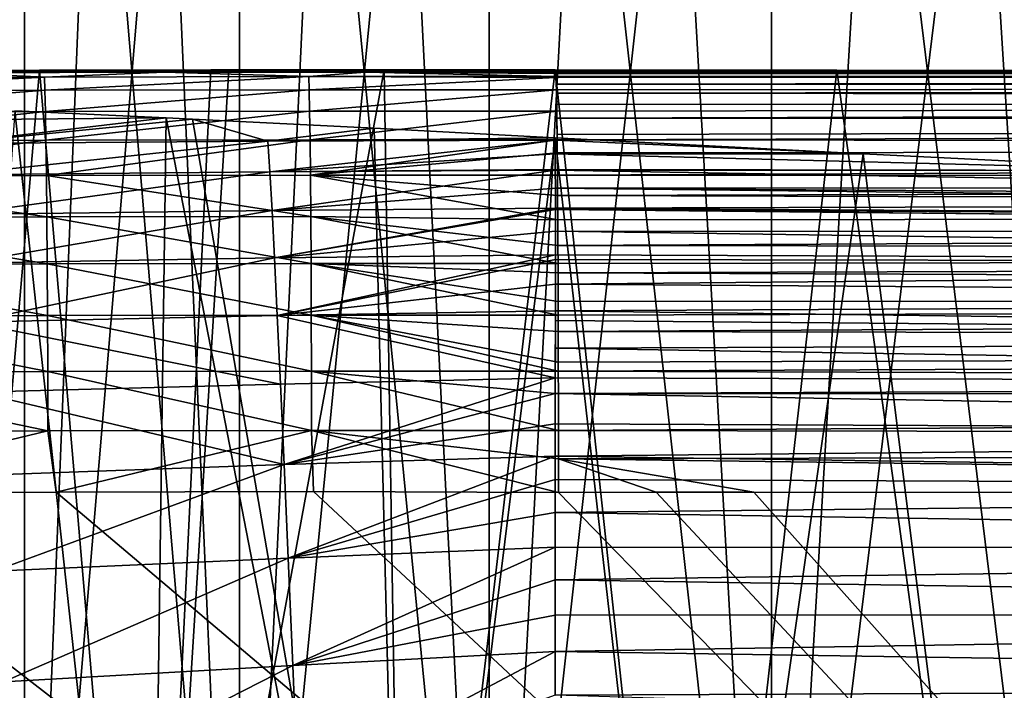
# Model space of a CAD drawing. Header units: metres. Extents: x -104 to 104, y -68 to 90.
# Tile 40 of 256: x -86.58 to -84.27, y 66.63 to 68.21. Entities that reach past the tile are written whole.
import ezdxf

# ---------------------------------------------------------------- set-up
doc = ezdxf.new("R2010")
doc.units = ezdxf.units.M
doc.layers.add('solid_FIT-BATH-153_SW0002', color=7, linetype='CONTINUOUS')

msp = doc.modelspace()

# ---------------------------------------------------------------- linework, layer by layer
at = {"layer": 'solid_FIT-BATH-153_SW0002'}
for points in [[(-86.57048, 65.086777, 5.014763), (-86.79129, 71.086777, 4.544438), (-86.990219, 71.086777, 4.064219)], [(-86.990219, 65.086777, 4.064219), (-86.57048, 65.086777, 5.014763), (-86.990219, 71.086777, 4.064219)], [(-86.990219, 65.086777, -4.064219), (-86.79129, 71.086777, -4.544438), (-86.57048, 71.086777, -5.014763)], [(-86.57048, 65.086777, -5.014763), (-86.990219, 65.086777, -4.064219), (-86.57048, 71.086777, -5.014763)], [(-86.57048, 65.086777, 5.014763), (-86.57048, 71.086777, 5.014763), (-86.79129, 71.086777, 4.544438)], [(-86.065002, 65.086777, 5.922271), (-86.328232, 71.086777, 5.474343), (-86.57048, 71.086777, 5.014763)], [(-86.57048, 65.086777, 5.014763), (-86.065002, 65.086777, 5.922271), (-86.57048, 71.086777, 5.014763)], [(-86.57048, 65.086777, -5.014763), (-86.57048, 71.086777, -5.014763), (-86.328232, 71.086777, -5.474343)], [(-86.57048, 65.086777, -5.014763), (-86.328232, 71.086777, -5.474343), (-86.065002, 71.086777, -5.922271)], [(-86.065002, 65.086777, -5.922271), (-86.57048, 65.086777, -5.014763), (-86.065002, 71.086777, -5.922271)], [(-86.065002, 65.086777, 5.922271), (-86.065002, 71.086777, 5.922271), (-86.328232, 71.086777, 5.474343)], [(-85.477913, 65.086777, 6.779351), (-85.781387, 71.086777, 6.357548), (-86.065002, 71.086777, 5.922271)], [(-86.065002, 65.086777, 5.922271), (-85.477913, 65.086777, 6.779351), (-86.065002, 71.086777, 5.922271)], [(-86.065002, 65.086777, -5.922271), (-86.065002, 71.086777, -5.922271), (-85.781387, 71.086777, -6.357548)], [(-86.065002, 65.086777, -5.922271), (-85.781387, 71.086777, -6.357548), (-85.477913, 71.086777, -6.779351)], [(-85.477913, 65.086777, -6.779351), (-86.065002, 65.086777, -5.922271), (-85.477913, 71.086777, -6.779351)], [(-85.477913, 65.086777, 6.779351), (-85.477913, 71.086777, 6.779351), (-85.781387, 71.086777, 6.357548)], [(-84.813721, 65.086777, 7.579221), (-85.155113, 71.086777, 7.186897), (-85.477913, 71.086777, 6.779351)], [(-85.477913, 65.086777, 6.779351), (-84.813721, 65.086777, 7.579221), (-85.477913, 71.086777, 6.779351)], [(-85.477913, 65.086777, -6.779351), (-85.477913, 71.086777, -6.779351), (-85.155113, 71.086777, -7.186897)], [(-85.477913, 65.086777, -6.779351), (-85.155113, 71.086777, -7.186897), (-84.813721, 71.086777, -7.579221)], [(-84.813721, 65.086777, -7.579221), (-85.477913, 65.086777, -6.779351), (-84.813721, 71.086777, -7.579221)], [(-84.813721, 65.086777, 7.579221), (-84.813721, 71.086777, 7.579221), (-85.155113, 71.086777, 7.186897)], [(-84.078896, 65.086777, 8.314012), (-84.454666, 71.086777, 7.955236), (-84.813721, 71.086777, 7.579221)], [(-84.813721, 65.086777, 7.579221), (-84.078896, 65.086777, 8.314012), (-84.813721, 71.086777, 7.579221)], [(-84.813721, 65.086777, -7.579221), (-84.813721, 71.086777, -7.579221), (-84.454666, 71.086777, -7.955236)], [(-84.813721, 65.086777, -7.579221), (-84.454666, 71.086777, -7.955236), (-84.078896, 71.086777, -8.314012)], [(-84.078896, 65.086777, -8.314012), (-84.813721, 65.086777, -7.579221), (-84.078896, 71.086777, -8.314012)], [(-84.078896, 65.086777, 8.314012), (-84.078896, 71.086777, 8.314012), (-84.454666, 71.086777, 7.955236)], [(-86.877541, 68.090385, 6.350169), (-86.535072, 68.092133, 5.616707), (-86.919449, 68.090263, 4.866731)], [(-86.79422, 65.086777, 5.126136), (-86.919449, 68.090263, 4.866731), (-86.535072, 68.092133, 5.616707)], [(-86.877541, 68.090385, 6.350169), (-86.090088, 68.09285, 6.34667), (-86.132484, 68.092842, 6.282137)], [(-86.80851, 68.089439, 8.545747), (-86.090088, 68.09285, 6.34667), (-86.877541, 68.090385, 6.350169)], [(-86.877541, 68.090385, 6.350169), (-86.132484, 68.092842, 6.282137), (-86.535072, 68.092133, 5.616707)], [(-86.80851, 68.089439, 8.545747), (-86.021629, 68.091423, 8.53946), (-86.090088, 68.09285, 6.34667)], [(-86.02327, 68.089607, 10.842727), (-86.021629, 68.091423, 8.53946), (-86.80851, 68.089439, 8.545747)], [(-86.277618, 65.086777, 6.053692), (-86.79422, 65.086777, 5.126136), (-86.535072, 68.092133, 5.616707)], [(-86.277618, 65.086777, 6.053692), (-86.535072, 68.092133, 5.616707), (-86.132484, 68.092842, 6.282137)], [(-86.277618, 65.086777, 6.053692), (-86.132484, 68.092842, 6.282137), (-86.090088, 68.09285, 6.34667)], [(-86.277618, 65.086777, 6.053692), (-86.090088, 68.09285, 6.34667), (-85.724365, 68.09285, 6.867396)], [(-85.677025, 65.086777, 6.930521), (-86.277618, 65.086777, 6.053692), (-85.724365, 68.09285, 6.867396)], [(-86.021629, 68.091423, 8.53946), (-85.724365, 68.09285, 6.867396), (-86.090088, 68.09285, 6.34667)], [(-85.321831, 68.090385, 10.840829), (-86.021629, 68.091423, 8.53946), (-86.02327, 68.089607, 10.842727)], [(-85.321831, 68.090149, 11.210113), (-85.321831, 68.090385, 10.840829), (-86.02327, 68.089607, 10.842727)], [(-85.321831, 68.090149, 11.210113), (-86.02327, 68.089607, 10.842727), (-85.321831, 68.089523, 12.210447)], [(-86.021629, 68.091423, 8.53946), (-85.321831, 68.091835, 8.538942), (-85.724365, 68.09285, 6.867396)], [(-85.321831, 68.091125, 9.679651), (-85.321831, 68.091835, 8.538942), (-86.021629, 68.091423, 8.53946)], [(-85.321831, 68.091125, 9.679651), (-86.021629, 68.091423, 8.53946), (-85.321831, 68.090385, 10.840829)], [(-85.321831, 68.091835, 8.538942), (-85.321983, 68.092697, 7.377169), (-85.724365, 68.09285, 6.867396)], [(-85.677025, 65.086777, 6.930521), (-85.724365, 68.09285, 6.867396), (-85.321983, 68.092697, 7.377169)], [(-84.998337, 65.086777, 7.747693), (-85.677025, 65.086777, 6.930521), (-85.321983, 68.092697, 7.377169)], [(-84.659851, 68.092003, 8.10351), (-85.321983, 68.092697, 7.377169), (-85.321831, 68.091835, 8.538942)], [(-84.659851, 68.092003, 8.10351), (-84.998337, 65.086777, 7.747693), (-85.321983, 68.092697, 7.377169)], [(-84.659851, 68.092003, 8.10351), (-85.321831, 68.091835, 8.538942), (-83.943855, 68.091446, 8.765785)], [(-83.943855, 68.091446, 8.765785), (-85.321831, 68.091835, 8.538942), (-85.321831, 68.091125, 9.679651)], [(-83.943855, 68.091446, 8.765785), (-85.321831, 68.091125, 9.679651), (-83.178825, 68.091003, 9.361798)], [(-82.366516, 68.090599, 9.891109), (-85.321831, 68.091125, 9.679651), (-85.321831, 68.090385, 10.840829)], [(-83.178825, 68.091003, 9.361798), (-85.321831, 68.091125, 9.679651), (-82.366516, 68.090599, 9.891109)], [(-82.366516, 68.090599, 9.891109), (-85.321831, 68.090385, 10.840829), (-81.508652, 68.090248, 10.351977)], [(-80.608566, 68.089943, 10.741027), (-85.321831, 68.090385, 10.840829), (-85.321831, 68.090149, 11.210113)], [(-81.508652, 68.090248, 10.351977), (-85.321831, 68.090385, 10.840829), (-80.608566, 68.089943, 10.741027)], [(-80.069183, 68.08979, 10.932105), (-85.321831, 68.090149, 11.210113), (-85.321831, 68.089523, 12.210447)], [(-80.608566, 68.089943, 10.741027), (-85.321831, 68.090149, 11.210113), (-80.069183, 68.08979, 10.932105)], [(-84.659851, 68.092003, 8.10351), (-84.247673, 65.086777, 8.498353), (-84.998337, 65.086777, 7.747693)], [(-84.659851, 68.092003, 8.10351), (-83.943855, 68.091446, 8.765785), (-84.247673, 65.086777, 8.498353)], [(-86.736046, 68.085777, 15.364015), (-87.18174, 68.073051, 15.510531), (-86.52356, 68.075737, 15.506267)], [(-86.52356, 68.075737, 15.506267), (-87.18174, 68.073051, 15.510531), (-87.180458, 68.041992, 15.650715)], [(-86.52356, 68.075737, 15.506267), (-87.180458, 68.041992, 15.650715), (-86.522392, 68.044655, 15.646461)], [(-86.024635, 68.088074, 13.251444), (-86.816536, 68.086327, 13.254406), (-86.241432, 68.086967, 15.361603)], [(-86.812897, 68.087761, 10.847461), (-86.816536, 68.086327, 13.254406), (-86.024635, 68.088074, 13.251444)], [(-86.816536, 68.086327, 13.254406), (-86.736046, 68.085777, 15.364015), (-86.241432, 68.086967, 15.361603)], [(-86.02327, 68.089607, 10.842727), (-86.80851, 68.089439, 8.545747), (-86.812897, 68.087761, 10.847461)], [(-86.02327, 68.089607, 10.842727), (-86.812897, 68.087761, 10.847461), (-86.024635, 68.088074, 13.251444)], [(-86.241432, 68.086967, 15.361603), (-86.736046, 68.085777, 15.364015), (-86.52356, 68.075737, 15.506267)], [(-86.241432, 68.086967, 15.361603), (-86.52356, 68.075737, 15.506267), (-85.901947, 68.076622, 15.502281)], [(-85.901947, 68.076622, 15.502281), (-86.52356, 68.075737, 15.506267), (-86.522392, 68.044655, 15.646461)], [(-85.901947, 68.076622, 15.502281), (-86.522392, 68.044655, 15.646461), (-85.900871, 68.045532, 15.642488)], [(-86.024635, 68.088074, 13.251444), (-86.241432, 68.086967, 15.361603), (-85.769379, 68.087357, 15.359409)], [(-85.769379, 68.087357, 15.359409), (-86.241432, 68.086967, 15.361603), (-85.901947, 68.076622, 15.502281)], [(-86.02327, 68.089607, 10.842727), (-86.024635, 68.088074, 13.251444), (-85.321831, 68.088928, 13.236868)], [(-85.321831, 68.088371, 14.285379), (-85.321831, 68.088928, 13.236868), (-86.024635, 68.088074, 13.251444)], [(-85.321831, 68.088371, 14.285379), (-86.024635, 68.088074, 13.251444), (-85.321678, 68.087395, 15.357778)], [(-86.024635, 68.088074, 13.251444), (-85.769379, 68.087357, 15.359409), (-85.321678, 68.087395, 15.357778)], [(-86.02327, 68.089607, 10.842727), (-85.321831, 68.088928, 13.236868), (-85.321831, 68.089523, 12.210447)], [(-85.769379, 68.087357, 15.359409), (-85.901947, 68.076622, 15.502281), (-85.320625, 68.076736, 15.498542)], [(-85.901947, 68.076622, 15.502281), (-85.320518, 68.074478, 15.51314), (-85.320625, 68.076736, 15.498542)], [(-85.901947, 68.076622, 15.502281), (-85.900871, 68.045532, 15.642488), (-85.320518, 68.074478, 15.51314)], [(-85.900871, 68.045532, 15.642488), (-85.319588, 68.045662, 15.638747), (-85.320518, 68.074478, 15.51314)], [(-85.769379, 68.087357, 15.359409), (-85.321091, 68.083939, 15.435823), (-85.321678, 68.087395, 15.357778)], [(-85.769379, 68.087357, 15.359409), (-85.320625, 68.076736, 15.498542), (-85.321091, 68.083939, 15.435823)], [(-80.064629, 68.089088, 12.343397), (-80.069183, 68.08979, 10.932105), (-85.321831, 68.089523, 12.210447)], [(-80.064629, 68.089088, 12.343397), (-85.321831, 68.089523, 12.210447), (-85.321831, 68.088928, 13.236868)], [(-80.064629, 68.089088, 12.343397), (-85.321831, 68.088928, 13.236868), (-80.064629, 68.088402, 13.802361)], [(-80.064629, 68.088402, 13.802361), (-85.321831, 68.088928, 13.236868), (-85.321831, 68.088371, 14.285379)], [(-80.064629, 68.088402, 13.802361), (-85.321831, 68.088371, 14.285379), (-85.321678, 68.087395, 15.357778)], [(-80.064629, 68.088402, 13.802361), (-85.321678, 68.087395, 15.357778), (-80.208054, 68.087791, 15.316945)], [(-80.208054, 68.087791, 15.316945), (-85.321678, 68.087395, 15.357778), (-85.321091, 68.083939, 15.435823)], [(-74.876556, 68.087708, 15.287731), (-80.208054, 68.087791, 15.316945), (-85.321091, 68.083939, 15.435823)], [(-70.7416, 68.087639, 15.272501), (-74.876556, 68.087708, 15.287731), (-85.321091, 68.083939, 15.435823)], [(-70.675072, 68.079475, 15.40863), (-70.7416, 68.087639, 15.272501), (-85.321091, 68.083939, 15.435823)], [(-70.675072, 68.079475, 15.40863), (-85.321091, 68.083939, 15.435823), (-85.320625, 68.076736, 15.498542)], [(-70.675072, 68.079475, 15.40863), (-85.320625, 68.076736, 15.498542), (-85.320518, 68.074478, 15.51314)], [(-70.675072, 68.079475, 15.40863), (-85.320518, 68.074478, 15.51314), (-85.319954, 68.059105, 15.589119)], [(-85.320518, 68.074478, 15.51314), (-85.319588, 68.045662, 15.638747), (-85.319954, 68.059105, 15.589119)], [(-70.671432, 68.057358, 15.530272), (-70.675072, 68.079475, 15.40863), (-85.319954, 68.059105, 15.589119)], [(-86.522392, 68.044655, 15.646461), (-87.180458, 68.041992, 15.650715), (-87.179146, 67.99205, 15.782782)], [(-86.522392, 68.044655, 15.646461), (-87.179146, 67.99205, 15.782782), (-86.521255, 67.99469, 15.778534)], [(-85.900871, 68.045532, 15.642488), (-86.522392, 68.044655, 15.646461), (-86.521255, 67.99469, 15.778534)], [(-85.900871, 68.045532, 15.642488), (-86.521255, 67.99469, 15.778534), (-85.899841, 67.99556, 15.774574)], [(-85.900871, 68.045532, 15.642488), (-85.899841, 67.99556, 15.774574), (-85.319588, 68.045662, 15.638747)], [(-85.899841, 67.99556, 15.774574), (-85.318611, 67.995682, 15.77085), (-85.319588, 68.045662, 15.638747)], [(-70.671432, 68.057358, 15.530272), (-85.319954, 68.059105, 15.589119), (-85.319588, 68.045662, 15.638747)], [(-70.671432, 68.057358, 15.530272), (-85.319588, 68.045662, 15.638747), (-85.319405, 68.03791, 15.663493)], [(-85.319588, 68.045662, 15.638747), (-85.318611, 67.995682, 15.77085), (-85.319405, 68.03791, 15.663493)], [(-70.666313, 68.0215, 15.647132), (-70.671432, 68.057358, 15.530272), (-85.319405, 68.03791, 15.663493)], [(-85.319405, 68.03791, 15.663493), (-85.318611, 67.995682, 15.77085), (-85.318871, 68.011009, 15.73593)], [(-70.666313, 68.0215, 15.647132), (-85.319405, 68.03791, 15.663493), (-85.318871, 68.011009, 15.73593)], [(-70.666313, 68.0215, 15.647132), (-85.318871, 68.011009, 15.73593), (-85.318611, 67.995682, 15.77085)], [(-70.666313, 68.0215, 15.647132), (-85.318611, 67.995682, 15.77085), (-85.318352, 67.978561, 15.80608)], [(-70.659683, 67.972542, 15.757675), (-70.666313, 68.0215, 15.647132), (-85.318352, 67.978561, 15.80608)], [(-86.521255, 67.99469, 15.778534), (-87.179146, 67.99205, 15.782782), (-87.177811, 67.924736, 15.905205)], [(-86.521255, 67.99469, 15.778534), (-87.177811, 67.924736, 15.905205), (-86.520149, 67.927353, 15.900961)], [(-86.593239, 67.996483, -5.511492), (-86.236946, 67.979546, -6.118977), (-87.003555, 67.972984, -6.113)], [(-86.748161, 67.918976, -7.49578), (-87.003555, 67.972984, -6.113), (-86.236946, 67.979546, -6.118977)], [(-86.794228, 65.086777, -5.12612), (-86.277634, 65.086777, -6.053678), (-86.593239, 67.996483, -5.511492)], [(-86.175591, 67.976517, -6.215538), (-86.748161, 67.918976, -7.49578), (-86.236946, 67.979546, -6.118977)], [(-86.175591, 67.976517, -6.215538), (-85.998169, 67.925011, -7.494786), (-86.748161, 67.918976, -7.49578)], [(-86.277634, 65.086777, -6.053678), (-86.236946, 67.979546, -6.118977), (-86.593239, 67.996483, -5.511492)], [(-85.899841, 67.99556, 15.774574), (-86.521255, 67.99469, 15.778534), (-86.520149, 67.927353, 15.900961)], [(-85.899841, 67.99556, 15.774574), (-86.520149, 67.927353, 15.900961), (-85.89888, 67.9282, 15.897009)], [(-86.277634, 65.086777, -6.053678), (-85.677032, 65.086777, -6.930509), (-86.236946, 67.979546, -6.118977)], [(-85.677032, 65.086777, -6.930509), (-86.175591, 67.976517, -6.215538), (-86.236946, 67.979546, -6.118977)], [(-86.175591, 67.976517, -6.215538), (-85.748199, 67.955162, -6.835262), (-85.998169, 67.925011, -7.494786)], [(-85.677032, 65.086777, -6.930509), (-85.748199, 67.955162, -6.835262), (-86.175591, 67.976517, -6.215538)], [(-85.899841, 67.99556, 15.774574), (-85.89888, 67.9282, 15.897009), (-85.318611, 67.995682, 15.77085)], [(-85.89888, 67.9282, 15.897009), (-85.317703, 67.928307, 15.893332), (-85.318611, 67.995682, 15.77085)], [(-85.318611, 67.995682, 15.77085), (-85.317703, 67.928307, 15.893332), (-85.318352, 67.978561, 15.80608)], [(-85.318352, 67.978561, 15.80608), (-85.317703, 67.928307, 15.893332), (-85.317848, 67.940643, 15.873713)], [(-70.659683, 67.972542, 15.757675), (-85.318352, 67.978561, 15.80608), (-85.317848, 67.940643, 15.873713)], [(-85.748199, 67.955162, -6.835262), (-85.322395, 67.932716, -7.376675), (-85.998169, 67.925011, -7.494786)], [(-85.677032, 65.086777, -6.930509), (-85.322395, 67.932716, -7.376675), (-85.748199, 67.955162, -6.835262)], [(-70.659683, 67.972542, 15.757675), (-85.317848, 67.940643, 15.873713), (-85.317703, 67.928307, 15.893332)], [(-70.651512, 67.911102, 15.860366), (-70.659683, 67.972542, 15.757675), (-85.317703, 67.928307, 15.893332)], [(-85.89888, 67.9282, 15.897009), (-86.520149, 67.927353, 15.900961), (-86.519104, 67.844147, 16.012215)], [(-85.89888, 67.9282, 15.897009), (-86.519104, 67.844147, 16.012215), (-85.898003, 67.844971, 16.008266)], [(-85.322395, 67.932716, -7.376675), (-85.322365, 67.927391, -7.493006), (-85.998169, 67.925011, -7.494786)], [(-85.89888, 67.9282, 15.897009), (-85.898003, 67.844971, 16.008266), (-85.317703, 67.928307, 15.893332)], [(-85.898003, 67.844971, 16.008266), (-85.317375, 67.897514, 15.938325), (-85.317703, 67.928307, 15.893332)], [(-85.677032, 65.086777, -6.930509), (-84.998344, 65.086777, -7.747683), (-85.322395, 67.932716, -7.376675)], [(-84.598137, 67.895142, -8.16518), (-85.322365, 67.927391, -7.493006), (-85.322395, 67.932716, -7.376675)], [(-84.998344, 65.086777, -7.747683), (-84.598137, 67.895142, -8.16518), (-85.322395, 67.932716, -7.376675)], [(-70.651512, 67.911102, 15.860366), (-85.317703, 67.928307, 15.893332), (-85.317375, 67.897514, 15.938325)], [(-86.520149, 67.927353, 15.900961), (-87.177811, 67.924736, 15.905205), (-87.176491, 67.841553, 16.016457)], [(-86.520149, 67.927353, 15.900961), (-87.176491, 67.841553, 16.016457), (-86.519104, 67.844147, 16.012215)], [(-86.737457, 67.845337, -8.785501), (-86.748161, 67.918976, -7.49578), (-85.998169, 67.925011, -7.494786)], [(-85.993355, 67.852798, -8.781367), (-86.737457, 67.845337, -8.785501), (-85.998169, 67.925011, -7.494786)], [(-85.993355, 67.852798, -8.781367), (-85.998169, 67.925011, -7.494786), (-85.322365, 67.927391, -7.493006)], [(-85.322174, 67.894943, -8.131021), (-85.993355, 67.852798, -8.781367), (-85.322365, 67.927391, -7.493006)], [(-84.598137, 67.895142, -8.16518), (-85.322174, 67.894943, -8.131021), (-85.322365, 67.927391, -7.493006)], [(-70.651512, 67.911102, 15.860366), (-85.317375, 67.897514, 15.938325), (-85.316902, 67.845055, 16.004612)], [(-70.641777, 67.837822, 15.953671), (-70.651512, 67.911102, 15.860366), (-85.316902, 67.845055, 16.004612)], [(-85.322174, 67.894943, -8.131021), (-85.322029, 67.858437, -8.746419), (-85.993355, 67.852798, -8.781367)], [(-85.898003, 67.844971, 16.008266), (-85.316902, 67.845055, 16.004612), (-85.317375, 67.897514, 15.938325)], [(-83.803513, 67.855637, -8.883059), (-85.322174, 67.894943, -8.131021), (-84.598137, 67.895142, -8.16518)], [(-83.803513, 67.855637, -8.883059), (-85.322029, 67.858437, -8.746419), (-85.322174, 67.894943, -8.131021)], [(-84.998344, 65.086777, -7.747683), (-84.247688, 65.086777, -8.498344), (-84.598137, 67.895142, -8.16518)], [(-84.247688, 65.086777, -8.498344), (-83.803513, 67.855637, -8.883059), (-84.598137, 67.895142, -8.16518)], [(-85.322029, 67.858437, -8.746419), (-85.322021, 67.856529, -8.776104), (-85.993355, 67.852798, -8.781367)], [(-83.803513, 67.855637, -8.883059), (-85.322021, 67.856529, -8.776104), (-85.322029, 67.858437, -8.746419)], [(-86.519104, 67.844147, 16.012215), (-87.176491, 67.841553, 16.016457), (-86.51815, 67.746574, 16.110767)], [(-87.176491, 67.841553, 16.016457), (-87.175217, 67.744011, 16.115013), (-86.51815, 67.746574, 16.110767)], [(-86.725769, 67.75248, -9.985604), (-86.737457, 67.845337, -8.785501), (-85.993355, 67.852798, -8.781367)], [(-85.988129, 67.761894, -9.977787), (-86.725769, 67.75248, -9.985604), (-85.993355, 67.852798, -8.781367)], [(-85.898003, 67.844971, 16.008266), (-86.519104, 67.844147, 16.012215), (-85.89724, 67.747383, 16.106819)], [(-86.519104, 67.844147, 16.012215), (-86.51815, 67.746574, 16.110767), (-85.89724, 67.747383, 16.106819)], [(-85.988129, 67.761894, -9.977787), (-85.993355, 67.852798, -8.781367), (-85.322021, 67.856529, -8.776104)], [(-85.321907, 67.814323, -9.384061), (-85.988129, 67.761894, -9.977787), (-85.322021, 67.856529, -8.776104)], [(-85.898003, 67.844971, 16.008266), (-85.316528, 67.796768, 16.056774), (-85.316902, 67.845055, 16.004612)], [(-85.898003, 67.844971, 16.008266), (-85.316162, 67.739731, 16.109894), (-85.316528, 67.796768, 16.056774)], [(-85.898003, 67.844971, 16.008266), (-85.89724, 67.747383, 16.106819), (-85.316162, 67.739731, 16.109894)], [(-82.945473, 67.815323, -9.523963), (-85.321907, 67.814323, -9.384061), (-85.322021, 67.856529, -8.776104)], [(-82.945473, 67.815323, -9.523963), (-85.322021, 67.856529, -8.776104), (-83.803513, 67.855637, -8.883059)], [(-70.641777, 67.837822, 15.953671), (-85.316902, 67.845055, 16.004612), (-85.316528, 67.796768, 16.056774)], [(-70.630585, 67.753593, 16.036379), (-70.641777, 67.837822, 15.953671), (-85.316528, 67.796768, 16.056774)], [(-85.321907, 67.814323, -9.384061), (-85.321846, 67.767334, -9.968767), (-85.988129, 67.761894, -9.977787)], [(-82.494781, 67.795433, -9.8139), (-85.321907, 67.814323, -9.384061), (-82.945473, 67.815323, -9.523963)], [(-82.031441, 67.776131, -10.082319), (-85.321846, 67.767334, -9.968767), (-85.321907, 67.814323, -9.384061)], [(-82.031441, 67.776131, -10.082319), (-85.321907, 67.814323, -9.384061), (-82.494781, 67.795433, -9.8139)], [(-70.630585, 67.753593, 16.036379), (-85.316528, 67.796768, 16.056774), (-85.316162, 67.739731, 16.109894)], [(-85.982376, 67.649925, -11.087296), (-85.988129, 67.761894, -9.977787), (-85.321846, 67.767334, -9.968767)], [(-85.321846, 67.763718, -10.010426), (-85.982376, 67.649925, -11.087296), (-85.321846, 67.767334, -9.968767)], [(-81.071793, 67.740952, -10.552191), (-85.321846, 67.767334, -9.968767), (-82.031441, 67.776131, -10.082319)], [(-81.071793, 67.740952, -10.552191), (-85.321846, 67.763718, -10.010426), (-85.321846, 67.767334, -9.968767)], [(-86.51815, 67.746574, 16.110767), (-87.175217, 67.744011, 16.115013), (-86.517296, 67.636162, 16.195093)], [(-87.175217, 67.744011, 16.115013), (-87.174011, 67.633614, 16.199345), (-86.517296, 67.636162, 16.195093)], [(-86.71286, 67.637939, -11.099206), (-86.725769, 67.75248, -9.985604), (-85.988129, 67.761894, -9.977787)], [(-85.982376, 67.649925, -11.087296), (-86.71286, 67.637939, -11.099206), (-85.988129, 67.761894, -9.977787)], [(-85.89724, 67.747383, 16.106819), (-86.51815, 67.746574, 16.110767), (-85.896599, 67.636948, 16.191143)], [(-86.51815, 67.746574, 16.110767), (-86.517296, 67.636162, 16.195093), (-85.896599, 67.636948, 16.191143)], [(-85.321846, 67.763718, -10.010426), (-85.321831, 67.713181, -10.552052), (-85.982376, 67.649925, -11.087296)], [(-85.89724, 67.747383, 16.106819), (-85.315651, 67.636963, 16.187515), (-85.315842, 67.67894, 16.158289)], [(-85.89724, 67.747383, 16.106819), (-85.896599, 67.636948, 16.191143), (-85.315651, 67.636963, 16.187515)], [(-85.89724, 67.747383, 16.106819), (-85.315842, 67.67894, 16.158289), (-85.316162, 67.739731, 16.109894)], [(-80.06427, 67.711349, -10.933707), (-85.321831, 67.713181, -10.552052), (-85.321846, 67.763718, -10.010426)], [(-80.082924, 67.711815, -10.927608), (-85.321846, 67.763718, -10.010426), (-81.071793, 67.740952, -10.552191)], [(-80.06427, 67.711349, -10.933707), (-85.321846, 67.763718, -10.010426), (-80.082924, 67.711815, -10.927608)], [(-70.630585, 67.753593, 16.036379), (-85.316162, 67.739731, 16.109894), (-85.315842, 67.67894, 16.158289)], [(-70.618271, 67.65976, 16.107803), (-70.630585, 67.753593, 16.036379), (-85.315842, 67.67894, 16.158289)], [(-85.321831, 67.713181, -10.552052), (-85.321838, 67.657623, -11.073675), (-85.982376, 67.649925, -11.087296)], [(-80.064629, 67.636581, -11.630594), (-85.321838, 67.657623, -11.073675), (-85.321831, 67.713181, -10.552052)], [(-80.064629, 67.636581, -11.630594), (-85.321831, 67.713181, -10.552052), (-80.06427, 67.711349, -10.933707)], [(-70.618271, 67.65976, 16.107803), (-85.315842, 67.67894, 16.158289), (-85.315651, 67.636963, 16.187515)], [(-86.698395, 67.499199, -12.129507), (-86.71286, 67.637939, -11.099206), (-85.982376, 67.649925, -11.087296)], [(-85.975883, 67.514496, -12.113267), (-86.698395, 67.499199, -12.129507), (-85.982376, 67.649925, -11.087296)], [(-85.975883, 67.514496, -12.113267), (-85.982376, 67.649925, -11.087296), (-85.321838, 67.657623, -11.073675)], [(-85.321838, 67.646133, -11.173506), (-85.975883, 67.514496, -12.113267), (-85.321838, 67.657623, -11.073675)], [(-80.064629, 67.636581, -11.630594), (-85.321838, 67.646133, -11.173506), (-85.321838, 67.657623, -11.073675)], [(-70.618271, 67.65976, 16.107803), (-85.315651, 67.636963, 16.187515), (-85.315559, 67.614586, 16.201841)], [(-70.605202, 67.557709, 16.167315), (-70.618271, 67.65976, 16.107803), (-85.315559, 67.614586, 16.201841)], [(-86.517296, 67.636162, 16.195093), (-87.174011, 67.633614, 16.199345), (-86.516556, 67.514404, 16.263664)], [(-87.174011, 67.633614, 16.199345), (-87.172882, 67.511887, 16.267929), (-86.516556, 67.514404, 16.263664)], [(-85.896599, 67.636948, 16.191143), (-86.517296, 67.636162, 16.195093), (-85.896088, 67.515175, 16.259706)], [(-86.517296, 67.636162, 16.195093), (-86.516556, 67.514404, 16.263664), (-85.896088, 67.515175, 16.259706)], [(-85.321838, 67.646133, -11.173506), (-85.321854, 67.588081, -11.642638), (-85.975883, 67.514496, -12.113267)], [(-85.896599, 67.636948, 16.191143), (-85.315559, 67.614586, 16.201841), (-85.315651, 67.636963, 16.187515)], [(-85.896599, 67.636948, 16.191143), (-85.315224, 67.515137, 16.256084), (-85.315323, 67.54715, 16.240206)], [(-85.896599, 67.636948, 16.191143), (-85.896088, 67.515175, 16.259706), (-85.315224, 67.515137, 16.256084)], [(-85.896599, 67.636948, 16.191143), (-85.315323, 67.54715, 16.240206), (-85.315559, 67.614586, 16.201841)], [(-80.064629, 67.636581, -11.630594), (-85.321854, 67.588081, -11.642638), (-85.321838, 67.646133, -11.173506)], [(-80.064629, 67.552238, -12.293492), (-85.321854, 67.588081, -11.642638), (-80.064629, 67.636581, -11.630594)], [(-70.605202, 67.557709, 16.167315), (-85.315559, 67.614586, 16.201841), (-85.315323, 67.54715, 16.240206)], [(-85.321854, 67.588081, -11.642638), (-85.321892, 67.525139, -12.094854), (-85.975883, 67.514496, -12.113267)], [(-80.064629, 67.552238, -12.293492), (-85.321892, 67.525139, -12.094854), (-85.321854, 67.588081, -11.642638)], [(-70.605202, 67.557709, 16.167315), (-85.315323, 67.54715, 16.240206), (-85.315224, 67.515137, 16.256084)], [(-70.605202, 67.557709, 16.167315), (-85.315224, 67.515137, 16.256084), (-85.315125, 67.477142, 16.273121)], [(-70.591736, 67.448822, 16.214279), (-70.605202, 67.557709, 16.167315), (-85.315125, 67.477142, 16.273121)], [(-80.064629, 67.457726, -12.922171), (-85.321892, 67.525139, -12.094854), (-80.064629, 67.552238, -12.293492)], [(-86.516556, 67.514404, 16.263664), (-87.172882, 67.511887, 16.267929), (-86.515915, 67.38282, 16.314955)], [(-87.172882, 67.511887, 16.267929), (-87.171829, 67.380318, 16.319235), (-86.515915, 67.38282, 16.314955)], [(-85.968483, 67.35321, -13.059064), (-86.698395, 67.499199, -12.129507), (-85.975883, 67.514496, -12.113267)], [(-85.896088, 67.515175, 16.259706), (-86.516556, 67.514404, 16.263664), (-85.895691, 67.383568, 16.310984)], [(-86.516556, 67.514404, 16.263664), (-86.515915, 67.38282, 16.314955), (-85.895691, 67.383568, 16.310984)], [(-85.321968, 67.367783, -13.03559), (-85.975883, 67.514496, -12.113267), (-85.321892, 67.525139, -12.094854)], [(-85.321968, 67.367783, -13.03559), (-85.968483, 67.35321, -13.059064), (-85.975883, 67.514496, -12.113267)], [(-85.896088, 67.515175, 16.259706), (-85.314919, 67.383507, 16.307343), (-85.314957, 67.404778, 16.300495)], [(-85.896088, 67.515175, 16.259706), (-85.895691, 67.383568, 16.310984), (-85.314919, 67.383507, 16.307343)], [(-85.896088, 67.515175, 16.259706), (-85.314957, 67.404778, 16.300495), (-85.315125, 67.477142, 16.273121)], [(-85.896088, 67.515175, 16.259706), (-85.315125, 67.477142, 16.273121), (-85.315224, 67.515137, 16.256084)], [(-85.321938, 67.437668, -12.646353), (-85.321968, 67.367783, -13.03559), (-85.321892, 67.525139, -12.094854)], [(-85.321899, 67.502815, -12.243326), (-85.321938, 67.437668, -12.646353), (-85.321892, 67.525139, -12.094854)], [(-80.064629, 67.457726, -12.922171), (-85.321899, 67.502815, -12.243326), (-85.321892, 67.525139, -12.094854)], [(-85.968483, 67.35321, -13.059064), (-86.682106, 67.33374, -13.079708), (-86.698395, 67.499199, -12.129507)], [(-80.064629, 67.457726, -12.922171), (-85.321938, 67.437668, -12.646353), (-85.321899, 67.502815, -12.243326)], [(-70.591736, 67.448822, 16.214279), (-85.315125, 67.477142, 16.273121), (-85.314957, 67.404778, 16.300495)], [(-80.064629, 67.35244, -13.517492), (-85.321938, 67.437668, -12.646353), (-80.064629, 67.457726, -12.922171)], [(-70.591736, 67.448822, 16.214279), (-85.314957, 67.404778, 16.300495), (-85.314919, 67.383507, 16.307343)], [(-70.578239, 67.33448, 16.248062), (-70.591736, 67.448822, 16.214279), (-85.314919, 67.383507, 16.307343)], [(-80.064629, 67.35244, -13.517492), (-85.321968, 67.367783, -13.03559), (-85.321938, 67.437668, -12.646353)], [(-86.515915, 67.38282, 16.314955), (-87.171829, 67.380318, 16.319235), (-86.515366, 67.24292, 16.347439)], [(-87.171829, 67.380318, 16.319235), (-87.170853, 67.240433, 16.351738), (-86.515366, 67.24292, 16.347439)], [(-85.895691, 67.383568, 16.310984), (-86.515915, 67.38282, 16.314955), (-85.895409, 67.243645, 16.343451)], [(-86.515915, 67.38282, 16.314955), (-86.515366, 67.24292, 16.347439), (-85.895409, 67.243645, 16.343451)], [(-85.895691, 67.383568, 16.310984), (-85.895409, 67.243645, 16.343451), (-85.314728, 67.243584, 16.339779)], [(-85.895691, 67.383568, 16.310984), (-85.314728, 67.243584, 16.339779), (-85.314835, 67.330437, 16.322166)], [(-85.895691, 67.383568, 16.310984), (-85.314835, 67.330437, 16.322166), (-85.314919, 67.383507, 16.307343)], [(-70.578239, 67.33448, 16.248062), (-85.314919, 67.383507, 16.307343), (-85.314835, 67.330437, 16.322166)], [(-85.960045, 67.163666, -13.928054), (-86.682106, 67.33374, -13.079708), (-85.968483, 67.35321, -13.059064)], [(-85.960045, 67.163666, -13.928054), (-85.968483, 67.35321, -13.059064), (-85.321968, 67.367783, -13.03559)], [(-85.321976, 67.331131, -13.224488), (-85.960045, 67.163666, -13.928054), (-85.321968, 67.367783, -13.03559)], [(-80.064629, 67.35244, -13.517492), (-85.321976, 67.331131, -13.224488), (-85.321968, 67.367783, -13.03559)], [(-80.064629, 67.235794, -14.080321), (-85.321976, 67.331131, -13.224488), (-80.064629, 67.35244, -13.517492)], [(-85.960045, 67.163666, -13.928054), (-86.663727, 67.139069, -13.953004), (-86.682106, 67.33374, -13.079708)], [(-85.321976, 67.331131, -13.224488), (-85.322006, 67.25943, -13.567966), (-85.960045, 67.163666, -13.928054)], [(-80.064629, 67.235794, -14.080321), (-85.322006, 67.25943, -13.567966), (-85.321976, 67.331131, -13.224488)], [(-70.578239, 67.33448, 16.248062), (-85.314835, 67.330437, 16.322166), (-85.314728, 67.243584, 16.339779)], [(-70.565071, 67.21608, 16.268034), (-70.578239, 67.33448, 16.248062), (-85.314728, 67.243584, 16.339779)], [(-85.322006, 67.25943, -13.567966), (-85.322029, 67.183319, -13.899821), (-85.960045, 67.163666, -13.928054)], [(-80.064629, 67.235794, -14.080321), (-85.322029, 67.183319, -13.899821), (-85.322006, 67.25943, -13.567966)], [(-86.515366, 67.24292, 16.347439), (-87.170853, 67.240433, 16.351738), (-87.12825, 67.095657, 16.363617)], [(-86.515366, 67.24292, 16.347439), (-87.12825, 67.095657, 16.363617), (-86.495682, 67.099045, 16.359432)], [(-85.895409, 67.243645, 16.343451), (-86.515366, 67.24292, 16.347439), (-86.495682, 67.099045, 16.359432)], [(-85.895409, 67.243645, 16.343451), (-86.495682, 67.099045, 16.359432), (-85.891151, 67.099937, 16.355516)], [(-85.895409, 67.243645, 16.343451), (-85.891151, 67.099937, 16.355516), (-85.314659, 67.098343, 16.35186)], [(-85.895409, 67.243645, 16.343451), (-85.314659, 67.098343, 16.35186), (-85.314682, 67.177078, 16.34794)], [(-85.895409, 67.243645, 16.343451), (-85.314682, 67.177078, 16.34794), (-85.314728, 67.243584, 16.339779)], [(-80.064629, 67.107178, -14.611522), (-85.322029, 67.183319, -13.899821), (-80.064629, 67.235794, -14.080321)], [(-70.565071, 67.21608, 16.268034), (-85.314728, 67.243584, 16.339779), (-85.314682, 67.177078, 16.34794)], [(-70.565071, 67.21608, 16.268034), (-85.314682, 67.177078, 16.34794), (-79.178482, 67.09771, 16.315725)], [(-86.643021, 66.912781, -14.752322), (-86.663727, 67.139069, -13.953004), (-85.960045, 67.163666, -13.928054)], [(-85.950439, 66.943558, -14.723465), (-86.643021, 66.912781, -14.752322), (-85.960045, 67.163666, -13.928054)], [(-85.950439, 66.943558, -14.723465), (-85.960045, 67.163666, -13.928054), (-85.322029, 67.183319, -13.899821)], [(-85.322037, 67.128426, -14.12107), (-85.950439, 66.943558, -14.723465), (-85.322029, 67.183319, -13.899821)], [(-80.064629, 67.107178, -14.611522), (-85.322037, 67.128426, -14.12107), (-85.322029, 67.183319, -13.899821)], [(-85.084831, 67.098694, 16.350407), (-84.85498, 67.099007, 16.348959), (-85.314682, 67.177078, 16.34794)], [(-85.314682, 67.177078, 16.34794), (-85.314659, 67.098343, 16.35186), (-85.084831, 67.098694, 16.350407)], [(-85.314682, 67.177078, 16.34794), (-84.85498, 67.099007, 16.348959), (-79.178482, 67.09771, 16.315725)], [(-85.322037, 67.128426, -14.12107), (-85.322052, 67.051094, -14.410449), (-85.950439, 66.943558, -14.723465)], [(-80.064629, 67.107178, -14.611522), (-85.322052, 67.051094, -14.410449), (-85.322037, 67.128426, -14.12107)], [(-87.12825, 67.095657, 16.363617), (-87.416382, 61.410892, 16.429518), (-79.796638, 61.421616, 16.370804)], [(-86.495682, 67.099045, 16.359432), (-87.12825, 67.095657, 16.363617), (-79.796638, 61.421616, 16.370804)], [(-85.891151, 67.099937, 16.355516), (-86.495682, 67.099045, 16.359432), (-79.796638, 61.421616, 16.370804)], [(-85.314659, 67.098343, 16.35186), (-85.891151, 67.099937, 16.355516), (-79.796638, 61.421616, 16.370804)], [(-80.064629, 66.965988, -15.111959), (-85.322052, 67.051094, -14.410449), (-80.064629, 67.107178, -14.611522)], [(-85.084831, 67.098694, 16.350407), (-85.314659, 67.098343, 16.35186), (-79.796638, 61.421616, 16.370804)], [(-84.85498, 67.099007, 16.348959), (-85.084831, 67.098694, 16.350407), (-79.796638, 61.421616, 16.370804)], [(-79.178482, 67.09771, 16.315725), (-84.85498, 67.099007, 16.348959), (-79.796638, 61.421616, 16.370804)], [(-85.322052, 67.051094, -14.410449), (-85.32206, 66.969589, -14.690681), (-85.950439, 66.943558, -14.723465)], [(-80.064629, 66.965988, -15.111959), (-85.32206, 66.969589, -14.690681), (-85.322052, 67.051094, -14.410449)], [(-85.939545, 66.690712, -15.448261), (-85.950439, 66.943558, -14.723465), (-85.32206, 66.969589, -14.690681)], [(-85.32206, 66.892113, -14.936581), (-85.939545, 66.690712, -15.448261), (-85.32206, 66.969589, -14.690681)], [(-80.064629, 66.965988, -15.111959), (-85.32206, 66.892113, -14.936581), (-85.32206, 66.969589, -14.690681)], [(-80.064629, 66.811638, -15.582499), (-85.32206, 66.892113, -14.936581), (-80.064629, 66.965988, -15.111959)], [(-86.619759, 66.652718, -15.480076), (-86.643021, 66.912781, -14.752322), (-85.950439, 66.943558, -14.723465)], [(-85.939545, 66.690712, -15.448261), (-86.619759, 66.652718, -15.480076), (-85.950439, 66.943558, -14.723465)], [(-85.32206, 66.892113, -14.936581), (-85.32206, 66.809669, -15.179049), (-85.939545, 66.690712, -15.448261)], [(-80.064629, 66.811638, -15.582499), (-85.32206, 66.809669, -15.179049), (-85.32206, 66.892113, -14.936581)], [(-85.32206, 66.809669, -15.179049), (-85.32206, 66.723831, -15.412928), (-85.939545, 66.690712, -15.448261)], [(-80.064629, 66.811638, -15.582499), (-85.32206, 66.723831, -15.412928), (-85.32206, 66.809669, -15.179049)], [(-80.064629, 66.643524, -16.024004), (-85.32206, 66.723831, -15.412928), (-80.064629, 66.811638, -15.582499)], [(-85.927284, 66.403038, -16.105387), (-85.939545, 66.690712, -15.448261), (-85.32206, 66.723831, -15.412928)], [(-85.32206, 66.621346, -15.670409), (-85.927284, 66.403038, -16.105387), (-85.32206, 66.723831, -15.412928)], [(-80.064629, 66.643524, -16.024004), (-85.32206, 66.621346, -15.670409), (-85.32206, 66.723831, -15.412928)], [(-86.593727, 66.35685, -16.138657), (-86.619759, 66.652718, -15.480076), (-85.939545, 66.690712, -15.448261)], [(-85.927284, 66.403038, -16.105387), (-86.593727, 66.35685, -16.138657), (-85.939545, 66.690712, -15.448261)], [(-80.064629, 66.461143, -16.437384), (-85.32206, 66.621346, -15.670409), (-80.064629, 66.643524, -16.024004)]]:
    msp.add_3dface(points, dxfattribs=at)

doc.saveas('drawing.dxf')
